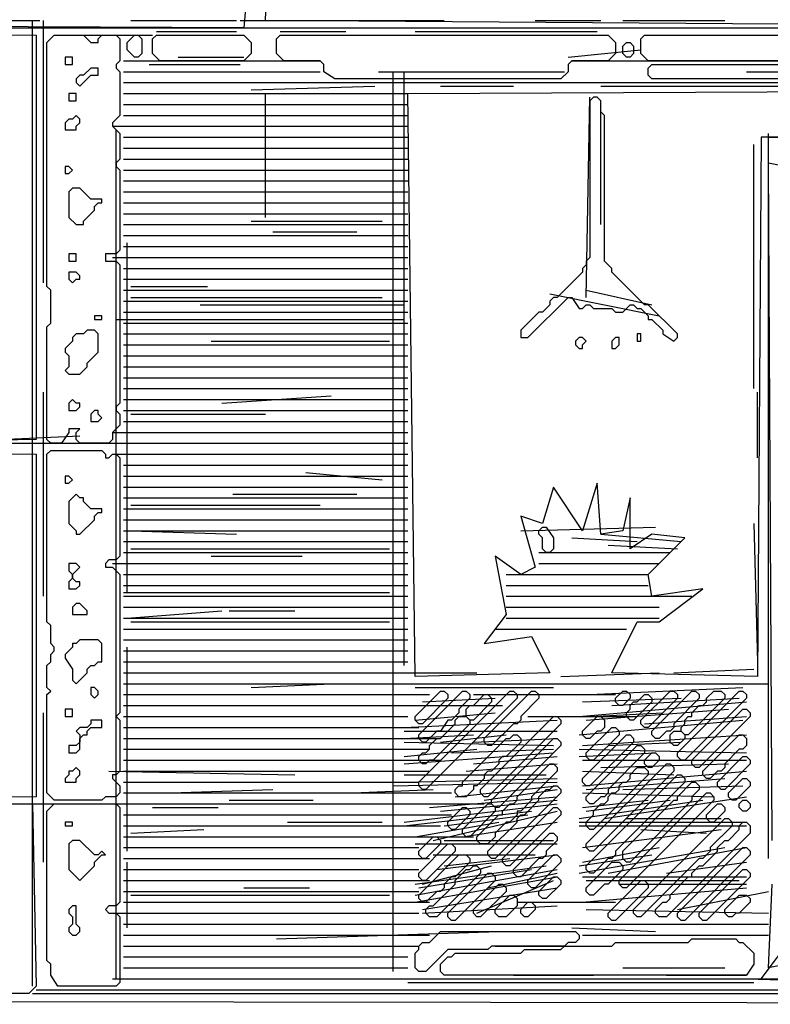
# Model space of a CAD drawing. Header units: millimetres. Extents: x -171 to 29168, y -21389 to 9617.
# Tile 21 of 60: x 11325 to 12550, y -9937 to -8330. Entities that reach past the tile are written whole.
import ezdxf

# ---------------------------------------------------------------- set-up
doc = ezdxf.new("R2010")
doc.units = ezdxf.units.MM
for name, color, linetype in [('TRACE_CONTOUR_FINE', 8, 'Continuous'), ('TRACE_CONTOUR_MAJOR', 7, 'Continuous'), ('TRACE_DARK_PIXELS', 250, 'Continuous'), ('TRACE_STRAIGHT_LINES', 4, 'Continuous')]:
    doc.layers.add(name, color=color, linetype=linetype)

msp = doc.modelspace()

# ---------------------------------------------------------------- linework, layer by layer
at = {"layer": 'TRACE_CONTOUR_FINE'}
for points in [[(12309.3, -8373.7), (12315.3, -8367.7), (12321.2, -8367.7), (12327.1, -8373.7), (12327.1, -8385.5), (12321.2, -8391.5), (12315.3, -8391.5), (12309.3, -8385.5)], [(11399.8, -8391.5), (11399.8, -8403.4), (11411.7, -8403.4), (11411.7, -8391.5)], [(11453.3, -8409.3), (11441.4, -8409.3), (11429.5, -8421.2), (11423.5, -8421.2), (11417.6, -8427.2), (11417.6, -8433.1), (11423.5, -8439.1), (11441.4, -8421.2), (11453.3, -8421.2)], [(11405.7, -8450.9), (11405.7, -8462.8), (11417.6, -8462.8), (11417.6, -8450.9)], [(11423.5, -8492.6), (11417.6, -8486.6), (11411.7, -8492.6), (11405.7, -8492.6), (11399.8, -8498.5), (11399.8, -8510.4), (11417.6, -8510.4), (11417.6, -8504.4), (11423.5, -8498.5)], [(11399.8, -8569.8), (11399.8, -8581.7), (11405.7, -8581.7), (11411.7, -8575.8), (11405.7, -8569.8)], [(11405.7, -8712.5), (11405.7, -8724.4), (11417.6, -8724.4), (11417.6, -8712.5)], [(11405.7, -8742.2), (11405.7, -8754.1), (11411.7, -8760.1), (11417.6, -8754.1), (11423.5, -8754.1), (11423.5, -8748.2), (11417.6, -8742.2)], [(11447.3, -8813.6), (11447.3, -8819.5), (11459.2, -8819.5), (11459.2, -8813.6)], [(12238, -8849.2), (12232, -8855.2), (12232, -8861.1), (12238, -8867.1), (12243.9, -8867.1), (12243.9, -8861.1), (12249.9, -8855.2), (12243.9, -8849.2)], [(12303.4, -8849.2), (12297.4, -8849.2), (12291.5, -8855.2), (12291.5, -8867.1), (12297.4, -8867.1), (12303.4, -8861.1)], [(12333.1, -8843.3), (12333.1, -8855.2), (12339, -8855.2), (12339, -8843.3)], [(11423.5, -8956.2), (11417.6, -8956.2), (11411.7, -8950.3), (11405.7, -8956.2), (11405.7, -8968.1), (11417.6, -8968.1), (11423.5, -8962.2)], [(11453.3, -8968.1), (11447.3, -8968.1), (11441.4, -8974.1), (11441.4, -8986), (11453.3, -8986), (11459.2, -8980), (11453.3, -8974.1)], [(11399.8, -9075.1), (11399.8, -9087), (11405.7, -9087), (11411.7, -9081.1), (11405.7, -9075.1)], [(11405.7, -9217.8), (11405.7, -9229.7), (11411.7, -9235.6), (11411.7, -9241.6), (11405.7, -9247.5), (11405.7, -9259.4), (11417.6, -9259.4), (11423.5, -9253.5), (11423.5, -9247.5), (11417.6, -9247.5), (11411.7, -9241.6), (11411.7, -9235.6), (11423.5, -9223.8), (11417.6, -9217.8)], [(11411.7, -9289.1), (11411.7, -9301), (11435.4, -9301), (11435.4, -9295.1), (11423.5, -9283.2), (11417.6, -9283.2)], [(11441.4, -9419.9), (11441.4, -9431.8), (11447.3, -9437.8), (11453.3, -9431.8), (11453.3, -9425.9), (11447.3, -9419.9)], [(12315.3, -9425.9), (12321.2, -9431.8), (12321.2, -9437.8), (12309.3, -9449.6), (12303.4, -9449.6), (12297.4, -9443.7), (12297.4, -9437.8), (12309.3, -9425.9)], [(11399.8, -9455.6), (11399.8, -9467.5), (11411.7, -9467.5), (11411.7, -9455.6)], [(12386.6, -9509.1), (12386.6, -9497.2), (12392.5, -9491.3), (12404.4, -9491.3), (12410.4, -9497.2), (12410.4, -9503.2), (12398.5, -9515), (12392.5, -9515)], [(12362.8, -9526.9), (12368.8, -9532.9), (12368.8, -9538.8), (12356.9, -9550.7), (12350.9, -9550.7), (12345, -9544.8), (12345, -9538.8), (12356.9, -9526.9)], [(11423.5, -9556.7), (11417.6, -9550.7), (11411.7, -9556.7), (11405.7, -9556.7), (11405.7, -9562.6), (11399.8, -9568.5), (11399.8, -9574.5), (11417.6, -9574.5), (11417.6, -9568.5), (11423.5, -9562.6)], [(12499.5, -9610.2), (12505.5, -9604.2), (12511.4, -9604.2), (12517.4, -9610.2), (12517.4, -9616.1), (12511.4, -9622), (12505.5, -9622), (12499.5, -9616.1)], [(12469.8, -9610.2), (12475.8, -9616.1), (12475.8, -9622), (12457.9, -9639.9), (12452, -9639.9), (12446, -9633.9), (12446, -9628), (12463.9, -9610.2)], [(11399.8, -9639.9), (11399.8, -9645.8), (11411.7, -9645.8), (11411.7, -9639.9)], [(11411.7, -9776.6), (11405.7, -9782.6), (11405.7, -9788.5), (11411.7, -9794.4), (11411.7, -9806.3), (11405.7, -9812.3), (11405.7, -9818.2), (11411.7, -9824.2), (11417.6, -9824.2), (11423.5, -9818.2), (11423.5, -9812.3), (11417.6, -9806.3), (11417.6, -9776.6)], [(12160.7, -9770.7), (12166.6, -9776.6), (12166.6, -9782.6), (12154.7, -9794.4), (12148.8, -9794.4), (12142.9, -9788.5), (12142.9, -9782.6), (12154.7, -9770.7)]]:
    msp.add_lwpolyline(points, close=True, dxfattribs=at)
at = {"layer": 'TRACE_CONTOUR_MAJOR'}
for points in [[(13403.1, -8343.9), (11726.7, -8332), (11738.6, -8011), (12446, -7999.1), (11720.8, -7999.1), (11691.1, -8343.9), (10401.1, -8338), (10650.7, -8355.8), (10573.5, -8427.2), (10650.7, -8439.1), (10644.8, -9205.9), (10627, -9033.5), (10537.8, -9045.4), (10591.3, -9158.4), (10543.7, -9200), (10627, -9188.1), (10537.8, -9271.3), (10632.9, -9283.2), (10650.7, -9211.9), (10650.7, -9859.8), (10579.4, -9889.6), (10627, -9919.3), (10418.9, -9931.2), (14604, -9937.1)], [(10692.4, -8349.9), (11352.2, -8355.8), (11352.2, -9015.7), (11025.3, -9021.6)], [(13070.2, -8522.3), (12535.2, -8522.3), (12529.3, -9402.1), (12291.5, -9396.1), (12333.1, -9312.9), (12368.8, -9312.9), (12440.1, -9259.4), (12356.9, -9271.3), (12350.9, -9235.6), (12410.4, -9176.2), (12356.9, -9170.2), (12321.2, -9194), (12321.2, -9110.8), (12309.3, -9164.3), (12273.6, -9170.2), (12267.7, -9087), (12243.9, -9164.3), (12196.4, -9093), (12178.5, -9152.4), (12142.9, -9140.5), (12166.6, -9223.8), (12142.9, -9235.6), (12101.2, -9205.9), (12119.1, -9301), (12083.4, -9348.6), (12160.7, -9336.7), (12190.4, -9396.1), (11970.5, -9402.1), (11958.6, -8450.9), (13248.6, -8445)], [(12553, -9669.6), (12547.1, -8563.9), (12576.8, -8569.8)], [(10835, -9033.5), (11352.2, -9039.5), (11352.2, -9598.3), (10829.1, -9604.2), (11346.3, -9610.2), (11352.2, -9907.4), (11340.3, -9919.3), (10704.2, -9919.3)], [(12576.8, -9871.7), (12547.1, -9877.7), (12553, -9740.9)]]:
    msp.add_lwpolyline(points, dxfattribs=at)
for points in [[(11381.9, -8355.8), (11429.5, -8355.8), (11441.4, -8367.7), (11453.3, -8367.7), (11453.3, -8361.8), (11459.2, -8355.8), (11483, -8355.8), (11488.9, -8361.8), (11488.9, -8397.4), (11483, -8403.4), (11483, -8409.3), (11488.9, -8415.3), (11488.9, -8486.6), (11477.1, -8498.5), (11477.1, -8504.4), (11488.9, -8516.3), (11488.9, -8557.9), (11483, -8563.9), (11483, -8569.8), (11488.9, -8575.8), (11488.9, -8706.6), (11483, -8712.5), (11465.2, -8712.5), (11465.2, -8724.4), (11483, -8724.4), (11488.9, -8730.3), (11488.9, -8956.2), (11483, -8962.2), (11483, -8968.1), (11488.9, -8974.1), (11488.9, -8991.9), (11477.1, -9003.8), (11477.1, -9015.7), (11471.1, -9021.6), (11423.5, -9021.6), (11417.6, -9015.7), (11417.6, -9003.8), (11423.5, -8997.9), (11405.7, -8997.9), (11405.7, -9003.8), (11393.8, -9021.6), (11376, -9021.6), (11370, -9015.7), (11370, -8831.4), (11376, -8825.5), (11376, -8772), (11370, -8766), (11370, -8367.7)], [(11512.7, -8355.8), (11518.7, -8355.8), (11524.6, -8361.8), (11524.6, -8385.5), (11518.7, -8391.5), (11512.7, -8391.5), (11500.8, -8379.6), (11500.8, -8367.7)], [(11542.4, -8361.8), (11548.4, -8355.8), (11691.1, -8355.8), (11702.9, -8367.7), (11702.9, -8385.5), (11691.1, -8397.4), (11554.3, -8397.4), (11542.4, -8385.5)], [(11744.6, -8361.8), (11750.5, -8355.8), (12285.5, -8355.8), (12297.4, -8367.7), (12297.4, -8385.5), (12285.5, -8397.4), (12226.1, -8397.4), (12220.1, -8403.4), (12220.1, -8415.3), (12208.2, -8427.2), (11839.7, -8427.2), (11821.8, -8415.3), (11821.8, -8403.4), (11815.9, -8397.4), (11756.5, -8397.4), (11744.6, -8385.5)], [(12339, -8361.8), (12345, -8355.8), (13212.9, -8355.8), (13224.8, -8367.7), (13224.8, -8385.5), (13212.9, -8397.4), (12350.9, -8397.4), (12339, -8385.5)], [(12350.9, -8409.3), (12356.9, -8403.4), (13212.9, -8403.4), (13218.8, -8409.3), (13218.8, -8421.2), (13212.9, -8427.2), (12356.9, -8427.2), (12350.9, -8421.2)], [(12261.8, -8456.9), (12255.8, -8462.8), (12255.8, -8718.5), (12249.9, -8724.4), (12249.9, -8730.3), (12243.9, -8736.3), (12243.9, -8742.2), (12202.3, -8783.8), (12196.4, -8783.8), (12190.4, -8789.8), (12190.4, -8795.7), (12178.5, -8807.6), (12172.6, -8807.6), (12142.9, -8837.3), (12142.9, -8849.2), (12154.7, -8849.2), (12220.1, -8783.8), (12226.1, -8783.8), (12238, -8801.7), (12243.9, -8801.7), (12249.9, -8795.7), (12255.8, -8795.7), (12261.8, -8801.7), (12291.5, -8801.7), (12297.4, -8807.6), (12309.3, -8807.6), (12321.2, -8795.7), (12327.1, -8795.7), (12333.1, -8801.7), (12339, -8801.7), (12350.9, -8813.6), (12350.9, -8819.5), (12356.9, -8819.5), (12374.7, -8837.3), (12374.7, -8843.3), (12392.5, -8855.2), (12398.5, -8849.2), (12398.5, -8843.3), (12350.9, -8795.7), (12345, -8795.7), (12291.5, -8742.2), (12291.5, -8736.3), (12279.6, -8724.4), (12279.6, -8486.6), (12273.6, -8480.7), (12273.6, -8462.8), (12267.7, -8456.9)], [(11411.7, -8605.5), (11405.7, -8611.4), (11405.7, -8653.1), (11417.6, -8664.9), (11429.5, -8664.9), (11429.5, -8659), (11447.3, -8641.2), (11447.3, -8635.2), (11453.3, -8629.3), (11459.2, -8629.3), (11459.2, -8623.3), (11441.4, -8623.3), (11423.5, -8605.5)], [(11447.3, -8837.3), (11435.4, -8837.3), (11429.5, -8843.3), (11417.6, -8843.3), (11411.7, -8849.2), (11411.7, -8855.2), (11399.8, -8867.1), (11399.8, -8873), (11405.7, -8879), (11405.7, -8896.8), (11399.8, -8902.7), (11405.7, -8908.7), (11423.5, -8908.7), (11435.4, -8896.8), (11435.4, -8890.8), (11453.3, -8873), (11453.3, -8843.3)], [(11376, -9033.5), (11459.2, -9033.5), (11465.2, -9039.5), (11465.2, -9045.4), (11471.1, -9045.4), (11477.1, -9039.5), (11483, -9039.5), (11488.9, -9045.4), (11488.9, -9205.9), (11483, -9211.9), (11471.1, -9211.9), (11465.2, -9217.8), (11465.2, -9223.8), (11477.1, -9223.8), (11488.9, -9235.6), (11488.9, -9461.5), (11483, -9467.5), (11488.9, -9473.4), (11488.9, -9556.7), (11483, -9562.6), (11477.1, -9562.6), (11477.1, -9568.5), (11488.9, -9580.4), (11488.9, -9592.3), (11483, -9598.3), (11465.2, -9598.3), (11459.2, -9604.2), (11381.9, -9604.2), (11370, -9592.3), (11370, -9431.8), (11376, -9425.9), (11370, -9419.9), (11370, -9384.3), (11376, -9378.3), (11376, -9366.4), (11381.9, -9360.5), (11381.9, -9354.5), (11376, -9348.6), (11376, -9318.9), (11370, -9312.9), (11370, -9039.5)], [(11417.6, -9104.9), (11405.7, -9116.7), (11405.7, -9152.4), (11417.6, -9164.3), (11417.6, -9170.2), (11423.5, -9170.2), (11447.3, -9146.5), (11447.3, -9140.5), (11453.3, -9134.6), (11459.2, -9134.6), (11459.2, -9128.6), (11441.4, -9128.6), (11429.5, -9116.7), (11429.5, -9110.8), (11423.5, -9110.8)], [(12178.5, -9158.4), (12184.5, -9158.4), (12196.4, -9176.2), (12196.4, -9194), (12190.4, -9200), (12184.5, -9200), (12178.5, -9194), (12178.5, -9176.2), (12172.6, -9170.2), (12172.6, -9164.3)], [(11453.3, -9342.6), (11423.5, -9342.6), (11417.6, -9348.6), (11411.7, -9348.6), (11411.7, -9354.5), (11399.8, -9366.4), (11399.8, -9372.4), (11411.7, -9390.2), (11411.7, -9408), (11417.6, -9414), (11435.4, -9396.1), (11435.4, -9390.2), (11441.4, -9384.3), (11447.3, -9384.3), (11453.3, -9378.3), (11459.2, -9378.3), (11459.2, -9348.6)], [(12018, -9425.9), (12024, -9431.8), (12024, -9437.8), (11982.4, -9479.4), (11976.4, -9479.4), (11970.5, -9473.4), (11970.5, -9467.5), (12012.1, -9425.9)], [(12131, -9425.9), (12136.9, -9431.8), (12136.9, -9437.8), (11988.3, -9586.4), (11982.4, -9586.4), (11976.4, -9580.4), (11976.4, -9574.5), (12125, -9425.9)], [(12053.7, -9425.9), (12059.6, -9431.8), (12059.6, -9437.8), (12041.8, -9455.6), (12041.8, -9461.5), (12029.9, -9473.4), (12024, -9473.4), (12012.1, -9491.3), (12006.1, -9491.3), (11988.3, -9509.1), (11982.4, -9509.1), (11976.4, -9503.2), (11976.4, -9497.2), (12047.7, -9425.9)], [(12166.6, -9425.9), (12172.6, -9431.8), (12172.6, -9437.8), (12142.9, -9467.5), (12142.9, -9473.4), (12136.9, -9479.4), (12131, -9479.4), (12095.3, -9515), (12089.4, -9515), (12083.4, -9509.1), (12083.4, -9503.2), (12160.7, -9425.9)], [(12392.5, -9425.9), (12398.5, -9431.8), (12398.5, -9437.8), (12350.9, -9485.3), (12345, -9485.3), (12339, -9479.4), (12339, -9473.4), (12386.6, -9425.9)], [(12428.2, -9425.9), (12434.1, -9431.8), (12434.1, -9437.8), (12392.5, -9479.4), (12392.5, -9485.3), (12386.6, -9491.3), (12380.6, -9491.3), (12368.8, -9503.2), (12362.8, -9503.2), (12356.9, -9497.2), (12356.9, -9491.3), (12422.3, -9425.9)], [(12505.5, -9425.9), (12511.4, -9431.8), (12511.4, -9437.8), (12410.4, -9538.8), (12404.4, -9538.8), (12398.5, -9532.9), (12398.5, -9526.9), (12499.5, -9425.9)], [(12469.8, -9425.9), (12475.8, -9431.8), (12475.8, -9437.8), (12416.3, -9497.2), (12410.4, -9497.2), (12404.4, -9491.3), (12404.4, -9485.3), (12410.4, -9479.4), (12410.4, -9473.4), (12416.3, -9467.5), (12422.3, -9467.5), (12422.3, -9461.5), (12434.1, -9449.6), (12440.1, -9449.6), (12446, -9443.7), (12446, -9437.8), (12457.9, -9425.9)], [(12089.4, -9431.8), (12095.3, -9437.8), (12095.3, -9443.7), (12065.6, -9473.4), (12059.6, -9473.4), (12053.7, -9467.5), (12053.7, -9455.6), (12059.6, -9449.6), (12065.6, -9449.6), (12083.4, -9431.8)], [(12350.9, -9431.8), (12356.9, -9437.8), (12356.9, -9443.7), (12327.1, -9473.4), (12321.2, -9473.4), (12315.3, -9467.5), (12315.3, -9461.5), (12321.2, -9455.6), (12321.2, -9449.6), (12327.1, -9443.7), (12333.1, -9443.7), (12345, -9431.8)], [(12511.4, -9455.6), (12517.4, -9461.5), (12517.4, -9467.5), (12434.1, -9550.7), (12428.2, -9550.7), (12422.3, -9544.8), (12422.3, -9538.8), (12505.5, -9455.6)], [(11459.2, -9473.4), (11441.4, -9473.4), (11441.4, -9479.4), (11435.4, -9485.3), (11423.5, -9485.3), (11417.6, -9491.3), (11423.5, -9497.2), (11423.5, -9509.1), (11417.6, -9515), (11405.7, -9515), (11405.7, -9526.9), (11417.6, -9526.9), (11423.5, -9521), (11423.5, -9503.2), (11429.5, -9497.2), (11435.4, -9497.2), (11435.4, -9491.3), (11441.4, -9485.3), (11459.2, -9485.3)], [(12053.7, -9467.5), (12059.6, -9473.4), (12059.6, -9479.4), (12000.2, -9538.8), (11994.2, -9538.8), (11988.3, -9544.8), (11982.4, -9544.8), (11976.4, -9538.8), (11976.4, -9532.9), (11982.4, -9526.9), (11988.3, -9526.9), (11994.2, -9521), (11994.2, -9515), (12006.1, -9503.2), (12012.1, -9503.2), (12035.9, -9479.4), (12035.9, -9473.4), (12041.8, -9467.5)], [(12202.3, -9467.5), (12208.2, -9473.4), (12208.2, -9479.4), (12089.4, -9598.3), (12083.4, -9598.3), (12077.5, -9592.3), (12077.5, -9586.4), (12196.4, -9467.5)], [(12273.6, -9467.5), (12279.6, -9473.4), (12279.6, -9485.3), (12273.6, -9491.3), (12267.7, -9491.3), (12255.8, -9503.2), (12249.9, -9503.2), (12243.9, -9497.2), (12243.9, -9491.3), (12267.7, -9467.5)], [(12297.4, -9485.3), (12303.4, -9491.3), (12303.4, -9497.2), (12261.8, -9538.8), (12255.8, -9538.8), (12249.9, -9532.9), (12249.9, -9526.9), (12291.5, -9485.3)], [(12136.9, -9497.2), (12142.9, -9503.2), (12142.9, -9509.1), (12119.1, -9532.9), (12113.1, -9532.9), (12107.2, -9538.8), (12107.2, -9544.8), (12095.3, -9556.7), (12089.4, -9556.7), (12083.4, -9562.6), (12083.4, -9568.5), (12071.5, -9580.4), (12065.6, -9580.4), (12065.6, -9586.4), (12053.7, -9598.3), (12041.8, -9598.3), (12035.9, -9592.3), (12035.9, -9586.4), (12041.8, -9580.4), (12047.7, -9580.4), (12047.7, -9574.5), (12119.1, -9503.2), (12125, -9503.2), (12131, -9497.2)], [(12202.3, -9503.2), (12208.2, -9509.1), (12208.2, -9515), (12107.2, -9616.1), (12101.2, -9616.1), (12095.3, -9610.2), (12095.3, -9604.2), (12196.4, -9503.2)], [(12321.2, -9497.2), (12327.1, -9503.2), (12327.1, -9509.1), (12255.8, -9580.4), (12249.9, -9580.4), (12243.9, -9574.5), (12243.9, -9568.5), (12315.3, -9497.2)], [(12505.5, -9497.2), (12511.4, -9503.2), (12511.4, -9515), (12505.5, -9521), (12499.5, -9521), (12475.8, -9544.8), (12475.8, -9550.7), (12469.8, -9556.7), (12463.9, -9556.7), (12452, -9568.5), (12446, -9568.5), (12440.1, -9562.6), (12440.1, -9556.7), (12499.5, -9497.2)], [(12339, -9515), (12345, -9521), (12345, -9526.9), (12285.5, -9586.4), (12285.5, -9592.3), (12279.6, -9598.3), (12273.6, -9598.3), (12261.8, -9610.2), (12255.8, -9610.2), (12249.9, -9604.2), (12249.9, -9598.3), (12333.1, -9515)], [(12511.4, -9532.9), (12517.4, -9538.8), (12517.4, -9544.8), (12475.8, -9586.4), (12469.8, -9586.4), (12463.9, -9580.4), (12463.9, -9574.5), (12505.5, -9532.9)], [(12196.4, -9544.8), (12202.3, -9550.7), (12202.3, -9556.7), (12160.7, -9598.3), (12160.7, -9604.2), (12142.9, -9622), (12136.9, -9622), (12136.9, -9628), (12125, -9639.9), (12119.1, -9639.9), (12101.2, -9657.7), (12101.2, -9663.7), (12089.4, -9675.5), (12077.5, -9675.5), (12071.5, -9669.6), (12071.5, -9663.7), (12107.2, -9628), (12113.1, -9628), (12113.1, -9622), (12125, -9610.2), (12131, -9610.2), (12136.9, -9604.2), (12136.9, -9598.3), (12190.4, -9544.8)], [(12386.6, -9544.8), (12392.5, -9550.7), (12392.5, -9556.7), (12261.8, -9687.4), (12255.8, -9687.4), (12249.9, -9681.5), (12249.9, -9675.5), (12380.6, -9544.8)], [(12345, -9550.7), (12350.9, -9556.7), (12350.9, -9562.6), (12261.8, -9651.8), (12255.8, -9651.8), (12249.9, -9645.8), (12249.9, -9639.9), (12261.8, -9628), (12261.8, -9622), (12273.6, -9610.2), (12279.6, -9610.2), (12285.5, -9604.2), (12285.5, -9598.3), (12291.5, -9592.3), (12297.4, -9592.3), (12303.4, -9586.4), (12303.4, -9580.4), (12309.3, -9574.5), (12315.3, -9574.5), (12321.2, -9568.5), (12321.2, -9562.6), (12333.1, -9550.7)], [(12404.4, -9562.6), (12410.4, -9568.5), (12410.4, -9574.5), (12297.4, -9687.4), (12297.4, -9693.4), (12291.5, -9699.3), (12285.5, -9699.3), (12261.8, -9723.1), (12255.8, -9723.1), (12249.9, -9717.2), (12249.9, -9711.2), (12398.5, -9562.6)], [(12428.2, -9574.5), (12434.1, -9580.4), (12434.1, -9586.4), (12422.3, -9598.3), (12422.3, -9604.2), (12321.2, -9705.3), (12315.3, -9705.3), (12309.3, -9699.3), (12309.3, -9687.4), (12392.5, -9604.2), (12398.5, -9604.2), (12398.5, -9598.3), (12422.3, -9574.5)], [(12511.4, -9568.5), (12517.4, -9574.5), (12517.4, -9580.4), (12493.6, -9604.2), (12487.6, -9604.2), (12481.7, -9598.3), (12481.7, -9592.3), (12505.5, -9568.5)], [(12202.3, -9580.4), (12208.2, -9586.4), (12208.2, -9592.3), (12101.2, -9699.3), (12095.3, -9699.3), (12089.4, -9693.4), (12089.4, -9687.4), (12136.9, -9639.9), (12136.9, -9633.9), (12142.9, -9628), (12148.8, -9628), (12172.6, -9604.2), (12172.6, -9598.3), (12184.5, -9586.4), (12190.4, -9586.4), (12196.4, -9580.4)], [(12452, -9592.3), (12457.9, -9598.3), (12457.9, -9604.2), (12315.3, -9746.9), (12309.3, -9746.9), (12303.4, -9740.9), (12303.4, -9735), (12446, -9592.3)], [(11381.9, -9610.2), (11483, -9610.2), (11488.9, -9616.1), (11488.9, -9770.7), (11483, -9776.6), (11471.1, -9776.6), (11465.2, -9782.6), (11471.1, -9788.5), (11483, -9788.5), (11488.9, -9794.4), (11488.9, -9901.4), (11483, -9907.4), (11387.9, -9907.4), (11376, -9889.6), (11376, -9871.7), (11370, -9865.8), (11370, -9622)], [(12053.7, -9616.1), (12059.6, -9622), (12059.6, -9628), (12035.9, -9651.8), (12029.9, -9651.8), (12024, -9645.8), (12024, -9639.9), (12047.7, -9616.1)], [(12095.3, -9610.2), (12101.2, -9616.1), (12101.2, -9622), (12059.6, -9663.7), (12053.7, -9663.7), (12047.7, -9657.7), (12047.7, -9651.8), (12089.4, -9610.2)], [(12202.3, -9616.1), (12208.2, -9622), (12208.2, -9628), (12125, -9711.2), (12119.1, -9711.2), (12113.1, -9705.3), (12113.1, -9699.3), (12196.4, -9616.1)], [(12481.7, -9633.9), (12487.6, -9639.9), (12487.6, -9645.8), (12452, -9681.5), (12452, -9687.4), (12440.1, -9699.3), (12434.1, -9699.3), (12339, -9794.4), (12333.1, -9794.4), (12327.1, -9788.5), (12327.1, -9782.6), (12475.8, -9633.9)], [(12511.4, -9639.9), (12517.4, -9645.8), (12517.4, -9657.7), (12380.6, -9794.4), (12368.8, -9794.4), (12362.8, -9788.5), (12362.8, -9782.6), (12374.7, -9770.7), (12380.6, -9770.7), (12386.6, -9764.7), (12386.6, -9758.8), (12416.3, -9729.1), (12422.3, -9729.1), (12422.3, -9723.1), (12434.1, -9711.2), (12440.1, -9711.2), (12463.9, -9687.4), (12463.9, -9681.5), (12475.8, -9669.6), (12481.7, -9669.6), (12499.5, -9651.8), (12499.5, -9645.8), (12505.5, -9639.9)], [(11411.7, -9669.6), (11405.7, -9675.5), (11405.7, -9717.2), (11423.5, -9735), (11447.3, -9711.2), (11447.3, -9705.3), (11459.2, -9693.4), (11465.2, -9693.4), (11459.2, -9687.4), (11453.3, -9693.4), (11447.3, -9693.4), (11423.5, -9669.6)], [(12006.1, -9663.7), (12012.1, -9669.6), (12012.1, -9675.5), (11988.3, -9699.3), (11982.4, -9699.3), (11976.4, -9693.4), (11976.4, -9687.4), (12000.2, -9663.7)], [(12196.4, -9657.7), (12202.3, -9663.7), (12202.3, -9669.6), (12184.5, -9687.4), (12184.5, -9693.4), (12178.5, -9699.3), (12172.6, -9699.3), (12142.9, -9729.1), (12136.9, -9729.1), (12131, -9723.1), (12131, -9717.2), (12190.4, -9657.7)], [(12029.9, -9675.5), (12035.9, -9681.5), (12035.9, -9687.4), (11988.3, -9735), (11982.4, -9735), (11976.4, -9729.1), (11976.4, -9723.1), (12024, -9675.5)], [(12511.4, -9681.5), (12517.4, -9687.4), (12517.4, -9693.4), (12410.4, -9800.4), (12404.4, -9800.4), (12398.5, -9794.4), (12398.5, -9788.5), (12505.5, -9681.5)], [(12053.7, -9693.4), (12059.6, -9699.3), (12059.6, -9705.3), (12035.9, -9729.1), (12029.9, -9729.1), (12018, -9740.9), (12018, -9746.9), (12012.1, -9752.8), (12006.1, -9752.8), (11988.3, -9770.7), (11982.4, -9770.7), (11976.4, -9764.7), (11976.4, -9758.8), (12041.8, -9693.4)], [(12202.3, -9693.4), (12208.2, -9699.3), (12208.2, -9705.3), (12166.6, -9746.9), (12160.7, -9746.9), (12154.7, -9740.9), (12154.7, -9735), (12196.4, -9693.4)], [(12071.5, -9711.2), (12077.5, -9717.2), (12077.5, -9723.1), (12006.1, -9794.4), (11994.2, -9794.4), (11988.3, -9788.5), (11988.3, -9782.6), (11994.2, -9776.6), (12000.2, -9776.6), (12035.9, -9740.9), (12035.9, -9735), (12053.7, -9717.2), (12059.6, -9717.2), (12065.6, -9711.2)], [(12303.4, -9705.3), (12309.3, -9711.2), (12309.3, -9717.2), (12285.5, -9740.9), (12279.6, -9740.9), (12261.8, -9758.8), (12255.8, -9758.8), (12249.9, -9752.8), (12249.9, -9746.9), (12291.5, -9705.3)], [(12511.4, -9717.2), (12517.4, -9723.1), (12517.4, -9729.1), (12446, -9800.4), (12440.1, -9800.4), (12434.1, -9794.4), (12434.1, -9788.5), (12505.5, -9717.2)], [(12095.3, -9723.1), (12101.2, -9729.1), (12101.2, -9735), (12035.9, -9800.4), (12029.9, -9800.4), (12024, -9794.4), (12024, -9788.5), (12089.4, -9723.1)], [(12202.3, -9729.1), (12208.2, -9735), (12208.2, -9740.9), (12184.5, -9764.7), (12178.5, -9764.7), (12172.6, -9758.8), (12172.6, -9752.8), (12196.4, -9729.1)], [(12345, -9735), (12350.9, -9740.9), (12350.9, -9746.9), (12297.4, -9800.4), (12291.5, -9800.4), (12285.5, -9794.4), (12285.5, -9788.5), (12339, -9735)], [(12113.1, -9740.9), (12119.1, -9746.9), (12119.1, -9752.8), (12077.5, -9794.4), (12071.5, -9794.4), (12065.6, -9788.5), (12065.6, -9782.6), (12107.2, -9740.9)], [(12131, -9758.8), (12136.9, -9764.7), (12136.9, -9776.6), (12119.1, -9794.4), (12107.2, -9794.4), (12101.2, -9788.5), (12101.2, -9782.6), (12125, -9758.8)], [(12511.4, -9758.8), (12517.4, -9764.7), (12517.4, -9770.7), (12499.5, -9788.5), (12493.6, -9788.5), (12487.6, -9794.4), (12481.7, -9794.4), (12475.8, -9788.5), (12475.8, -9782.6), (12499.5, -9758.8)], [(11970.5, -9877.7), (11970.5, -9853.9), (11976.4, -9847.9), (11976.4, -9842), (11982.4, -9836.1), (11994.2, -9836.1), (12012.1, -9818.2), (12232, -9818.2), (12238, -9824.2), (12238, -9830.1), (12232, -9836.1), (12220.1, -9836.1), (12214.2, -9842), (12095.3, -9842), (12089.4, -9847.9), (12024, -9847.9), (11988.3, -9883.6), (11976.4, -9883.6)], [(12523.3, -9853.9), (12523.3, -9871.7), (12511.4, -9889.6), (12018, -9889.6), (12012.1, -9883.6), (12012.1, -9871.7), (12024, -9859.8), (12029.9, -9859.8), (12035.9, -9853.9), (12142.9, -9853.9), (12148.8, -9847.9), (12208.2, -9847.9), (12214.2, -9842), (12291.5, -9842), (12297.4, -9836.1), (12416.3, -9836.1), (12422.3, -9830.1), (12493.6, -9830.1), (12499.5, -9836.1), (12505.5, -9836.1)]]:
    msp.add_lwpolyline(points, close=True, dxfattribs=at)
at = {"layer": 'TRACE_DARK_PIXELS'}
for p, q in [((10407, -8343.9), (17077, -8343.9)), ((11494.9, -8397.4), (11815.9, -8397.4)), ((12226.1, -8397.4), (13795.5, -8397.4)), ((11494.9, -8415.3), (11815.9, -8415.3)), ((11494.9, -8433.1), (15775.1, -8433.1)), ((11494.9, -8450.9), (11958.6, -8450.9)), ((11494.9, -8468.8), (11958.6, -8468.8)), ((11494.9, -8486.6), (11958.6, -8486.6)), ((11477.1, -8504.4), (11958.6, -8504.4)), ((11494.9, -8522.3), (11958.6, -8522.3)), ((12547.1, -8522.3), (13064.3, -8522.3)), ((11494.9, -8540.1), (11958.6, -8540.1)), ((11494.9, -8557.9), (11958.6, -8557.9)), ((11494.9, -8575.8), (11958.6, -8575.8)), ((11494.9, -8593.6), (11958.6, -8593.6)), ((11494.9, -8611.4), (11958.6, -8611.4)), ((11494.9, -8629.3), (11958.6, -8629.3)), ((11494.9, -8647.1), (11958.6, -8647.1)), ((11494.9, -8664.9), (11958.6, -8664.9)), ((11494.9, -8682.8), (11958.6, -8682.8)), ((11494.9, -8700.6), (11958.6, -8700.6)), ((11477.1, -8718.5), (11958.6, -8718.5)), ((11494.9, -8736.3), (11958.6, -8736.3)), ((11494.9, -8754.1), (11958.6, -8754.1)), ((11494.9, -8772), (11958.6, -8772)), ((11494.9, -8789.8), (11958.6, -8789.8)), ((11494.9, -8807.6), (11958.6, -8807.6)), ((11494.9, -8825.5), (11958.6, -8825.5)), ((11494.9, -8843.3), (11958.6, -8843.3)), ((11494.9, -8861.1), (11958.6, -8861.1)), ((11494.9, -8879), (11958.6, -8879)), ((11494.9, -8896.8), (11958.6, -8896.8)), ((11494.9, -8914.6), (11958.6, -8914.6)), ((11494.9, -8932.5), (11958.6, -8932.5)), ((11494.9, -8950.3), (11958.6, -8950.3)), ((11494.9, -8968.1), (11958.6, -8968.1)), ((11494.9, -8986), (11958.6, -8986)), ((11477.1, -9003.8), (11958.6, -9003.8)), ((10835, -9021.6), (11958.6, -9021.6)), ((11477.1, -9039.5), (11958.6, -9039.5)), ((11494.9, -9057.3), (11958.6, -9057.3)), ((11494.9, -9075.1), (11958.6, -9075.1)), ((11494.9, -9093), (11958.6, -9093)), ((11494.9, -9110.8), (11958.6, -9110.8)), ((11494.9, -9128.6), (11958.6, -9128.6)), ((11494.9, -9146.5), (11958.6, -9146.5)), ((11494.9, -9164.3), (11958.6, -9164.3)), ((11494.9, -9182.1), (11958.6, -9182.1)), ((11494.9, -9200), (11958.6, -9200)), ((12172.6, -9200), (12386.6, -9200)), ((11477.1, -9217.8), (11958.6, -9217.8)), ((12172.6, -9217.8), (12368.8, -9217.8)), ((11494.9, -9235.6), (11958.6, -9235.6)), ((12119.1, -9235.6), (12350.9, -9235.6)), ((11494.9, -9253.5), (11958.6, -9253.5)), ((12119.1, -9253.5), (12350.9, -9253.5)), ((11494.9, -9271.3), (11958.6, -9271.3)), ((12119.1, -9271.3), (12422.3, -9271.3)), ((11494.9, -9289.1), (11958.6, -9289.1)), ((12119.1, -9289.1), (12368.8, -9289.1)), ((11494.9, -9307), (11958.6, -9307)), ((12119.1, -9307), (12368.8, -9307)), ((11494.9, -9324.8), (11958.6, -9324.8)), ((12101.2, -9324.8), (12315.3, -9324.8)), ((11494.9, -9342.6), (11958.6, -9342.6)), ((11494.9, -9360.5), (11958.6, -9360.5)), ((11494.9, -9378.3), (11958.6, -9378.3)), ((11494.9, -9396.1), (11958.6, -9396.1)), ((11494.9, -9414), (12547.1, -9414)), ((11494.9, -9431.8), (11994.2, -9431.8)), ((12065.6, -9431.8), (12297.4, -9431.8)), ((11494.9, -9449.6), (11976.4, -9449.6)), ((11494.9, -9467.5), (11958.6, -9467.5)), ((12154.7, -9467.5), (12333.1, -9467.5)), ((11494.9, -9485.3), (11976.4, -9485.3)), ((11494.9, -9503.2), (12012.1, -9503.2)), ((11494.9, -9521), (11994.2, -9521)), ((11494.9, -9538.8), (12012.1, -9538.8)), ((11494.9, -9556.7), (11994.2, -9556.7)), ((11494.9, -9574.5), (11976.4, -9574.5)), ((11494.9, -9592.3), (12029.9, -9592.3)), ((10835, -9610.2), (12083.4, -9610.2)), ((11494.9, -9628), (12029.9, -9628)), ((11494.9, -9645.8), (12012.1, -9645.8)), ((11494.9, -9663.7), (12065.6, -9663.7)), ((11494.9, -9681.5), (11976.4, -9681.5)), ((11494.9, -9699.3), (11994.2, -9699.3)), ((11494.9, -9717.2), (11976.4, -9717.2)), ((11494.9, -9735), (11994.2, -9735)), ((11494.9, -9752.8), (11976.4, -9752.8)), ((11494.9, -9770.7), (11994.2, -9770.7)), ((12136.9, -9770.7), (12297.4, -9770.7)), ((11477.1, -9788.5), (11976.4, -9788.5)), ((11494.9, -9806.3), (12547.1, -9806.3)), ((11494.9, -9824.2), (11994.2, -9824.2)), ((12243.9, -9824.2), (12547.1, -9824.2)), ((11494.9, -9842), (11976.4, -9842)), ((12101.2, -9842), (12279.6, -9842)), ((11494.9, -9859.8), (11958.6, -9859.8)), ((11494.9, -9877.7), (11958.6, -9877.7)), ((11494.9, -9895.5), (12564.9, -9895.5)), ((11352.2, -9913.3), (15917.7, -9913.3))]:
    msp.add_line(p, q, dxfattribs=at)
at = {"layer": 'TRACE_STRAIGHT_LINES'}
for p, q in [((11031.2, -8332), (11358.2, -8332)), ((11346.3, -9907.4), (11346.3, -8332)), ((11364.1, -8760.1), (11364.1, -8332)), ((11506.8, -8332), (11679.2, -8332)), ((11685.1, -8332), (12018, -8332)), ((12166.6, -8332), (12273.6, -8332)), ((12309.3, -8332), (12475.8, -8332)), ((11548.4, -8349.9), (11679.2, -8349.9)), ((11750.5, -8349.9), (11857.5, -8349.9)), ((11970.5, -8349.9), (12267.7, -8349.9)), ((11423.5, -8355.8), (11542.4, -8355.8)), ((12220.1, -8391.5), (12339, -8379.6)), ((11584.1, -8391.5), (11691.1, -8391.5)), ((11536.5, -8403.4), (11685.1, -8403.4)), ((11911, -8415.3), (12214.2, -8415.3)), ((11934.8, -9883.6), (11934.8, -8415.3)), ((11952.6, -9384.3), (11952.6, -8415.3)), ((12511.4, -8403.4), (13218.8, -8403.4)), ((12511.4, -8415.3), (12862.2, -8415.3)), ((11702.9, -8445), (11905.1, -8439.1)), ((11726.7, -8653.1), (11726.7, -8450.9)), ((12012.1, -8439.1), (12131, -8439.1)), ((12273.6, -8439.1), (15751.3, -8439.1)), ((12249.9, -8783.8), (12255.8, -8456.9)), ((12273.6, -8664.9), (12273.6, -8462.8)), ((11483, -9895.5), (11483, -8510.4)), ((12547.1, -9699.3), (12547.1, -8516.3)), ((12523.3, -8932.5), (12523.3, -8534.2)), ((11601.9, -8557.9), (11917, -8557.9)), ((11702.9, -8659), (11917, -8659)), ((11738.6, -8676.8), (11875.3, -8676.8)), ((11500.8, -9265.4), (11500.8, -8694.7)), ((11518.7, -8700.6), (11738.6, -8700.6)), ((11530.6, -8736.3), (11732.7, -8736.3)), ((11506.8, -8754.1), (11928.8, -8754.1)), ((11506.8, -8766), (11631.6, -8766)), ((12249.9, -8772), (12356.9, -8795.7)), ((11506.8, -8783.8), (11917, -8783.8)), ((12190.4, -8777.9), (12368.8, -8813.6)), ((11619.7, -8795.7), (11952.6, -8795.7)), ((11483, -8819.5), (11952.6, -8819.5)), ((11637.6, -8855.2), (11928.8, -8855.2)), ((11364.1, -9271.3), (11364.1, -8938.4)), ((11655.4, -8956.2), (11833.7, -8944.4)), ((12529.3, -9045.4), (12529.3, -8938.4)), ((11506.8, -8974.1), (11726.7, -8974.1)), ((11292.8, -9015.7), (11423.5, -9009.7)), ((11792.1, -9069.2), (11917, -9081.1)), ((11506.8, -9093), (11786.2, -9093)), ((11673.2, -9104.9), (11875.3, -9104.9)), ((11506.8, -9122.7), (11815.9, -9122.7)), ((11631.6, -9146.5), (11738.6, -9146.5)), ((12523.3, -9152.4), (12529.3, -9378.3)), ((11506.8, -9164.3), (11679.2, -9170.2)), ((12142.9, -9164.3), (12362.8, -9158.4)), ((12273.6, -9170.2), (12404.4, -9182.1)), ((11506.8, -9182.1), (11708.9, -9182.1)), ((12226.1, -9176.2), (12333.1, -9182.1)), ((12285.5, -9188.1), (12398.5, -9194)), ((11506.8, -9194), (11928.8, -9194)), ((11637.6, -9205.9), (11786.2, -9205.9)), ((11494.9, -9265.4), (11928.8, -9265.4)), ((11500.8, -9307), (11655.4, -9295.1)), ((11667.3, -9295.1), (11774.3, -9295.1)), ((11506.8, -9312.9), (11928.8, -9312.9)), ((11500.8, -9687.4), (11500.8, -9354.5)), ((11958.6, -9396.1), (12071.5, -9396.1)), ((12208.2, -9402.1), (12368.8, -9396.1)), ((12392.5, -9396.1), (12523.3, -9390.2)), ((11506.8, -9414), (11643.5, -9414)), ((11702.9, -9419.9), (11833.7, -9414)), ((11970.5, -9419.9), (12196.4, -9419.9)), ((12255.8, -9431.8), (12505.5, -9419.9)), ((11982.4, -9443.7), (12101.2, -9437.8)), ((12238, -9467.5), (12511.4, -9443.7)), ((12243.9, -9443.7), (12404.4, -9437.8)), ((12291.5, -9449.6), (12499.5, -9437.8)), ((11364.1, -9705.3), (11364.1, -9461.5)), ((11970.5, -9449.6), (12113.1, -9449.6)), ((11970.5, -9473.4), (12101.2, -9461.5)), ((12249.9, -9473.4), (12481.7, -9455.6)), ((12255.8, -9467.5), (12374.7, -9461.5)), ((11952.6, -9485.3), (12202.3, -9473.4)), ((12238, -9497.2), (12505.5, -9473.4)), ((12345, -9479.4), (12511.4, -9467.5)), ((11952.6, -9491.3), (12202.3, -9491.3)), ((11952.6, -9503.2), (12065.6, -9497.2)), ((11952.6, -9509.1), (12196.4, -9515)), ((12012.1, -9509.1), (12119.1, -9497.2)), ((12065.6, -9509.1), (12202.3, -9503.2)), ((12243.9, -9515), (12511.4, -9497.2)), ((12285.5, -9515), (12404.4, -9509.1)), ((11952.6, -9532.9), (12071.5, -9521)), ((11952.6, -9544.8), (12196.4, -9526.9)), ((12029.9, -9526.9), (12196.4, -9521)), ((12238, -9521), (12511.4, -9526.9)), ((12238, -9532.9), (12362.8, -9526.9)), ((12065.6, -9544.8), (12202.3, -9532.9)), ((12243.9, -9538.8), (12511.4, -9538.8)), ((12535.2, -9895.5), (12802.7, -9538.8)), ((11471.1, -9556.7), (11774.3, -9562.6)), ((12053.7, -9556.7), (12202.3, -9544.8)), ((12243.9, -9580.4), (12511.4, -9556.7)), ((12243.9, -9556.7), (12392.5, -9562.6)), ((12273.6, -9550.7), (12481.7, -9544.8)), ((11934.8, -9580.4), (12202.3, -9574.5)), ((11952.6, -9562.6), (12184.5, -9562.6)), ((11952.6, -9574.5), (12202.3, -9568.5)), ((12249.9, -9586.4), (12475.8, -9568.5)), ((11572.2, -9592.3), (11738.6, -9586.4)), ((11869.4, -9592.3), (12000.2, -9586.4)), ((12035.9, -9598.3), (12202.3, -9580.4)), ((12083.4, -9604.2), (12202.3, -9586.4)), ((12309.3, -9586.4), (12505.5, -9580.4)), ((11667.3, -9604.2), (11804, -9604.2)), ((11994.2, -9616.1), (12202.3, -9598.3)), ((12012.1, -9622), (12202.3, -9604.2)), ((12238, -9633.9), (12440.1, -9604.2)), ((12243.9, -9592.3), (12457.9, -9598.3)), ((12243.9, -9616.1), (12350.9, -9604.2)), ((12249.9, -9622), (12386.6, -9604.2)), ((12279.6, -9633.9), (12511.4, -9598.3)), ((11286.8, -9610.2), (11453.3, -9610.2)), ((11542.4, -9616.1), (11649.4, -9616.1)), ((11952.6, -9639.9), (12202.3, -9610.2)), ((11952.6, -9645.8), (12160.7, -9622)), ((12000.2, -9669.6), (12202.3, -9622)), ((11762.4, -9639.9), (11917, -9639.9)), ((11970.5, -9663.7), (12107.2, -9639.9)), ((12018, -9645.8), (12154.7, -9628)), ((12047.7, -9663.7), (12202.3, -9639.9)), ((12238, -9639.9), (12511.4, -9639.9)), ((12315.3, -9633.9), (12469.8, -9633.9)), ((11506.8, -9657.7), (11625.7, -9651.8)), ((12238, -9645.8), (12511.4, -9645.8)), ((12243.9, -9681.5), (12469.8, -9651.8)), ((12339, -9651.8), (12446, -9657.7)), ((12018, -9669.6), (12196.4, -9669.6)), ((11970.5, -9675.5), (12202.3, -9675.5)), ((12238, -9723.1), (12475.8, -9681.5)), ((12243.9, -9705.3), (12368.8, -9681.5)), ((12285.5, -9723.1), (12511.4, -9681.5)), ((12000.2, -9693.4), (12166.6, -9693.4)), ((12006.1, -9717.2), (12202.3, -9693.4)), ((12018, -9711.2), (12125, -9699.3)), ((12238, -9711.2), (12356.9, -9693.4)), ((11500.8, -9812.3), (11500.8, -9705.3)), ((11970.5, -9740.9), (12184.5, -9711.2)), ((11970.5, -9758.8), (12202.3, -9717.2)), ((11976.4, -9746.9), (12160.7, -9717.2)), ((11982.4, -9740.9), (12095.3, -9711.2)), ((12380.6, -9723.1), (12511.4, -9705.3)), ((11970.5, -9770.7), (12202.3, -9729.1)), ((12071.5, -9788.5), (12196.4, -9735)), ((12089.4, -9746.9), (12202.3, -9723.1)), ((12243.9, -9729.1), (12511.4, -9729.1)), ((12249.9, -9735), (12499.5, -9735)), ((11691.1, -9746.9), (11798.1, -9746.9)), ((11982.4, -9782.6), (12202.3, -9746.9)), ((12243.9, -9770.7), (12511.4, -9746.9)), ((12303.4, -9740.9), (12511.4, -9740.9)), ((11506.8, -9758.8), (11928.8, -9758.8)), ((12398.5, -9782.6), (12547.1, -9752.8)), ((11982.4, -9788.5), (12202.3, -9776.6)), ((12249.9, -9782.6), (12547.1, -9788.5)), ((12226.1, -9812.3), (12362.8, -9818.2)), ((11744.6, -9830.1), (12107.2, -9818.2)), ((11613.8, -9859.8), (11780.2, -9859.8)), ((12309.3, -9877.7), (12475.8, -9877.7)), ((11477.1, -9895.5), (11988.3, -9895.5)), ((12131, -9889.6), (12261.8, -9889.6)), ((12380.6, -9889.6), (12511.4, -9889.6)), ((12511.4, -9895.5), (12707.6, -9901.4)), ((11958.6, -9901.4), (12523.3, -9901.4)), ((11346.3, -9919.3), (13736, -9919.3))]:
    msp.add_line(p, q, dxfattribs=at)

doc.saveas('drawing.dxf')
